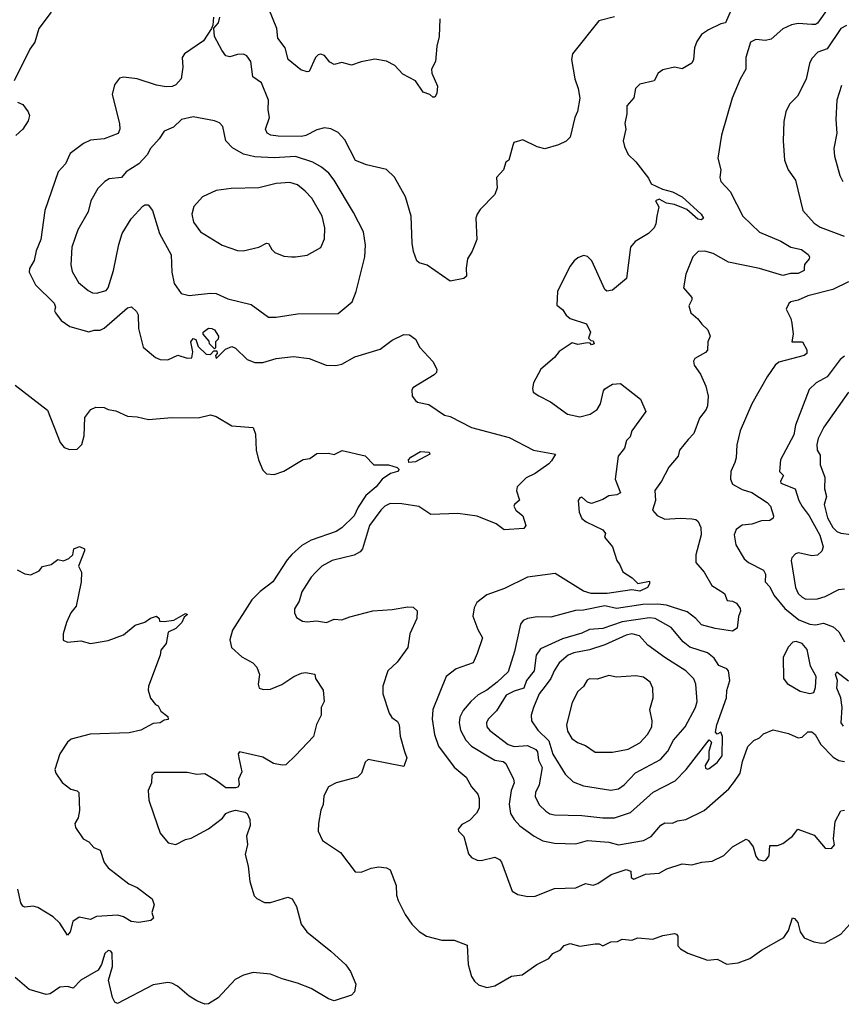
# Model space of a CAD drawing. Extents: x 1678759 to 1859541, y 384609 to 522867.
# Tile 255 of 256: x 1734998 to 1739248, y 502560 to 507651. Entities that reach past the tile are written whole.
import ezdxf

# ---------------------------------------------------------------- set-up
doc = ezdxf.new("R2010")
doc.units = 0

msp = doc.modelspace()

# ---------------------------------------------------------------- linework, layer by layer
at = {"layer": '0CON20XD'}
for points in [[(1739235, 507790), (1739125, 507632.9), (1739114, 507626), (1739095.8, 507625.7), (1739025, 507630.8), (1738990, 507625), (1738945, 507604.4), (1738885, 507551.4), (1738855, 507544.3), (1738805, 507549.2), (1738778, 507535), (1738754.4, 507455), (1738754.3, 507395), (1738725, 507343.3), (1738682.5, 507245), (1738628, 507055), (1738609.2, 506935), (1738624, 506875), (1738619.2, 506835), (1738624.3, 506815), (1738673.1, 506763.1), (1738738.6, 506635), (1738825, 506552.1), (1738935, 506505.5), (1738986, 506475), (1739042.8, 506462.8), (1739077.2, 506437.2), (1739083.8, 506425), (1739081.2, 506415), (1739058, 506385), (1739056.1, 506366.1), (1739056, 506354), (1739025, 506338.6), (1738985, 506338.2), (1738945, 506328.5), (1738825, 506365.3), (1738665, 506396.7), (1738585, 506441.6), (1738542.5, 506455), (1738507.3, 506452.7), (1738480, 506425), (1738444.2, 506335.8), (1738432, 506265), (1738474, 506215), (1738475, 506202.5), (1738458.8, 506171.2), (1738469.2, 506135), (1738506.2, 506105), (1738526.1, 506076.1), (1738557.7, 506047.7), (1738570, 506015), (1738557.5, 505985), (1738555, 505942.5), (1738545, 505930), (1738490.7, 505899.3), (1738483.3, 505885), (1738486.2, 505865), (1738518.7, 505818.7), (1738546.7, 505756.8), (1738558.8, 505705), (1738556.1, 505653.9), (1738548.8, 505635), (1738515, 505590), (1738485, 505511.8), (1738455, 505480), (1738410.8, 505425), (1738404.2, 505395), (1738355, 505338), (1738317.8, 505265), (1738283.6, 505216.4), (1738287.1, 505165), (1738271.4, 505115), (1738295, 505087.1), (1738335, 505068.9), (1738415, 505074.6), (1738475, 505071.1), (1738495, 505066.7), (1738506.8, 505056.8), (1738521.5, 505025), (1738522.3, 504987.7), (1738495.5, 504885), (1738496.2, 504845), (1738538.6, 504795), (1738578.9, 504725), (1738644.2, 504685), (1738657.5, 504647.5), (1738685, 504644.3), (1738705, 504634.2), (1738725, 504606.2), (1738727.3, 504592.7), (1738716.2, 504565), (1738710, 504505), (1738685, 504490), (1738595, 504502.5), (1738525, 504522.5), (1738496, 504555), (1738450, 504590), (1738375, 504613.8), (1738344.5, 504624.5), (1738298.7, 504628.7), (1738222, 504628), (1738085, 504606.8), (1738025, 504621), (1737915, 504598.4), (1737873.1, 504596.9), (1737745, 504561.8), (1737675, 504563.8), (1737624.6, 504555.4), (1737602, 504545), (1737588.9, 504525), (1737558.2, 504385), (1737525, 504278.6), (1737467.9, 504225), (1737415, 504184.7), (1737370.2, 504159.8), (1737331.8, 504125), (1737291.5, 504078.5), (1737275.3, 504044.7), (1737272, 504015), (1737277.4, 503977.4), (1737306.1, 503925), (1737335.6, 503895.6), (1737434.8, 503834.8), (1737455, 503822.9), (1737499.2, 503815), (1737513.3, 503805), (1737551.5, 503725), (1737555.4, 503705), (1737540.6, 503665), (1737529.6, 503595), (1737537, 503547), (1737555.5, 503515), (1737585, 503482.3), (1737658.7, 503428.7), (1737704.7, 503404.7), (1737765, 503392.7), (1737875, 503390.4), (1737935, 503407.3), (1738045, 503398.5), (1738095, 503384.7), (1738225, 503406.2), (1738265, 503428), (1738315, 503486), (1738335, 503499.1), (1738375, 503497.1), (1738400.6, 503509.4), (1738444, 503516), (1738537.8, 503562.2), (1738665.9, 503674.1), (1738695, 503711.5), (1738725.3, 503755), (1738737.4, 503815), (1738765, 503893.1), (1738795, 503924.4), (1738825, 503938), (1738845, 503958), (1738895, 503978.8), (1738975, 503960), (1739025, 503938.1), (1739045, 503941.9), (1739075, 503968.1), (1739095, 503969.5), (1739113.1, 503955), (1739142.6, 503902.6), (1739205, 503837.5), (1739235, 503820.6), (1739265, 503815.6)], [(1737170.8, 507655), (1737167.1, 507565), (1737155.7, 507515), (1737148.8, 507435), (1737128.1, 507395), (1737130, 507375), (1737158.3, 507308.3), (1737155, 507270), (1737145, 507250), (1737135, 507250), (1737120, 507265), (1737085, 507276.7), (1737046.2, 507335), (1736979.7, 507369.7), (1736938, 507415), (1736895, 507436.7), (1736835, 507446.9), (1736765, 507434.2), (1736715, 507416.2), (1736665, 507430.6), (1736625, 507419.4), (1736601.7, 507431.7), (1736575, 507466.2), (1736555, 507472.5), (1736541.3, 507468.7), (1736527.5, 507455), (1736495, 507383.3), (1736485, 507381.2), (1736452.4, 507392.4), (1736387.5, 507445), (1736371.4, 507505), (1736332.5, 507555), (1736327.5, 507605), (1736286.9, 507706.9)], [(1738678.3, 507701.7), (1738648.8, 507635), (1738625, 507630.6), (1738561.7, 507598.3), (1738525, 507574), (1738500.7, 507539.3), (1738488.1, 507505), (1738484, 507445), (1738474.2, 507425.8), (1738425, 507396.7), (1738385, 507405.7), (1738325, 507392), (1738300, 507375), (1738280, 507335), (1738205, 507317.5), (1738183.3, 507295), (1738175, 507247.5), (1738138, 507205), (1738138.8, 507165), (1738128.8, 507115), (1738133.3, 507085), (1738118.8, 507025), (1738126, 506995), (1738146, 506955), (1738185, 506916.7), (1738251.1, 506831.1), (1738265, 506803.3), (1738322.5, 506775), (1738375, 506761.9), (1738425, 506735.8), (1738523.5, 506645), (1738535.4, 506625), (1738525, 506617.1), (1738505, 506620.5), (1738449.5, 506669.5), (1738385, 506695.5), (1738343, 506703), (1738305, 506724), (1738286.2, 506715), (1738303.6, 506683.6), (1738294.3, 506635), (1738289.2, 506595), (1738280, 506575), (1738250, 506545), (1738182.2, 506505), (1738157.8, 506475), (1738136.8, 506313.2), (1738065, 506253.3), (1738035, 506246.7), (1738025, 506256.7), (1737956.7, 506405), (1737935, 506427.1), (1737915, 506431.4), (1737885, 506419.2), (1737866.2, 506405), (1737843.8, 506375), (1737780, 506245), (1737776.2, 506175), (1737805, 506152.5), (1737824.1, 506124.1), (1737845.9, 506105.9), (1737929.3, 506079.3), (1737950, 506035), (1737940, 506005), (1737951.7, 505991.7), (1737965, 505990), (1737970, 505975), (1737955, 505970), (1737948.3, 505978.3), (1737935, 505980), (1737885, 505971.2), (1737855, 505980), (1737788.8, 505935), (1737764, 505905), (1737694, 505845), (1737656.1, 505773.9), (1737650, 505745), (1737653.8, 505725), (1737683.8, 505706.2), (1737744.5, 505674.5), (1737832, 505612), (1737895, 505597.3), (1737948.3, 505611.7), (1737985.6, 505635), (1738003.1, 505665), (1738017.3, 505732.7), (1738025, 505743.3), (1738065, 505766.7), (1738105, 505770), (1738209.1, 505689.1), (1738237.5, 505625), (1738164.4, 505525.6), (1738156, 505495), (1738137.5, 505475), (1738126.7, 505435), (1738094.4, 505394.4), (1738077.9, 505275), (1738105.7, 505204.3), (1738087.5, 505195), (1738045, 505188.9), (1738015, 505170), (1737955, 505149.4), (1737935, 505156.9), (1737905, 505182), (1737895, 505178.8), (1737887.5, 505165), (1737892.1, 505105), (1737905, 505072.5), (1737927.5, 505055), (1738015, 505013.8), (1738027.5, 504995), (1738023.3, 504975), (1738064.2, 504925), (1738086, 504855), (1738102.7, 504832.7), (1738117, 504797), (1738165.4, 504765.4), (1738195, 504736.7), (1738255, 504748), (1738256.5, 504735), (1738245.3, 504714.7), (1738205, 504696.1), (1738165, 504703.6), (1738036.1, 504683.9), (1737953.9, 504683.9), (1737915, 504696.6), (1737767.6, 504787.6), (1737625, 504768.6), (1737505, 504710), (1737415, 504676.7), (1737362.6, 504637.4), (1737349.3, 504610.7), (1737342.7, 504567.3), (1737368.3, 504498.3), (1737392.5, 504455), (1737365, 504373.8), (1737344, 504325), (1737256, 504295), (1737204.4, 504255), (1737134.5, 504085), (1737130.9, 504035), (1737143.3, 503955), (1737165, 503894.3), (1737245, 503785.6), (1737307.5, 503735), (1737335.8, 503685), (1737367.4, 503647.4), (1737374.3, 503625), (1737374.4, 503575), (1737361.7, 503548.3), (1737325, 503510), (1737285, 503490), (1737266.7, 503465), (1737267.5, 503455), (1737295, 503427.5), (1737318.7, 503338.7), (1737335, 503318.6), (1737365, 503305.6), (1737385, 503304.3), (1737455, 503320), (1737479.1, 503309.1), (1737490, 503295), (1737545, 503145.8), (1737575, 503127.8), (1737626.6, 503116.6), (1737665, 503118.9), (1737765, 503159.4), (1737875, 503163.1), (1737925, 503184.4), (1737965, 503175.7), (1737988.8, 503185), (1738058.3, 503231.7), (1738135, 503257.8), (1738158.9, 503248.9), (1738160.8, 503215), (1738175, 503207.1), (1738235, 503233.1), (1738305, 503238.5), (1738345, 503260.5), (1738425, 503286.9), (1738475, 503280.6), (1738525.6, 503294.4), (1738580.2, 503299.8), (1738640.3, 503329.7), (1738685, 503374.2), (1738755, 503413.3), (1738767.7, 503407.7), (1738791.2, 503375), (1738806.1, 503326.1), (1738818.3, 503308.3), (1738845, 503301.2), (1738856.7, 503305), (1738875, 503327.5), (1738878.3, 503381.7), (1738918.3, 503381.7), (1738945, 503391.2), (1738995, 503430), (1739022.5, 503465), (1739106.7, 503435), (1739165, 503367.5), (1739197.5, 503365), (1739213.3, 503385), (1739206.7, 503415), (1739216, 503505), (1739245, 503560), (1739265, 503564.2)], [(1735160.3, 507689.7), (1735096.2, 507605), (1735075.8, 507535), (1735051.1, 507498.9), (1734970, 507335)], [(1736000, 507665), (1735997.5, 507622.5), (1735990, 507605), (1735948.3, 507541.7), (1735850, 507475), (1735838.8, 507455), (1735841.2, 507405), (1735832.5, 507345), (1735805.5, 507314.5), (1735786.2, 507306.2), (1735755, 507304.2), (1735705, 507311.9), (1735605, 507345.6), (1735535.8, 507354.2), (1735515, 507348.8), (1735488, 507315), (1735475.6, 507265), (1735514.5, 507115), (1735515.6, 507085), (1735507.2, 507062.8), (1735434.4, 507035.6), (1735365, 507027.8), (1735328.3, 507011.7), (1735259.8, 506960.2), (1735234.4, 506905.6), (1735196.2, 506863.8), (1735128.9, 506665), (1735108.2, 506515), (1735083.4, 506456.6), (1735073.2, 506406.8), (1735049.2, 506365), (1735046.7, 506345), (1735080.4, 506280.4), (1735175.6, 506185), (1735182.5, 506165), (1735177.5, 506145), (1735182.5, 506135), (1735213.3, 506095), (1735257.5, 506065), (1735355, 506037.5), (1735383.9, 506046.1), (1735415, 506046.2), (1735434.2, 506055.8), (1735555, 506161.9), (1735575.7, 506165.7), (1735602.4, 506142.4), (1735611.4, 506125), (1735612, 506055), (1735637.5, 505957.5), (1735700, 505905), (1735725, 505893.6), (1735765, 505891.9), (1735815.8, 505915.8), (1735865, 505901.4), (1735888, 505902), (1735893, 505933), (1735883.8, 505985), (1735895, 506002.5), (1735908.3, 505998.3), (1735921.7, 505961.7), (1735961.7, 505921.7), (1735985, 505920), (1736001.7, 505938.3), (1736018.3, 505938.3), (1736020, 505925), (1736010, 505915), (1736015, 505900), (1736062.5, 505947.5), (1736095, 505961.4), (1736115, 505952.5), (1736175, 505894.4), (1736215, 505878.5), (1736255, 505878.8), (1736325, 505898.9), (1736415, 505910), (1736495, 505900), (1736582.5, 505865), (1736632.7, 505862.7), (1736665, 505870), (1736732.4, 505907.6), (1736862.4, 505947.6), (1736925, 505994.2), (1736985, 506023.8), (1737015, 506022), (1737045, 506000), (1737067, 505957), (1737135, 505883.3), (1737156.2, 505845), (1737153.6, 505826.4), (1737142.5, 505815), (1737031.7, 505748.3), (1737026.2, 505735), (1737028, 505705), (1737045, 505682), (1737055, 505674), (1737115, 505661.4), (1737195, 505607.1), (1737225, 505599.5), (1737335, 505541.8), (1737530, 505490), (1737655.5, 505425.5), (1737770, 505405), (1737749.1, 505370.9), (1737735.4, 505354.6), (1737665, 505304), (1737617, 505283), (1737572, 505235), (1737568, 505215), (1737583.8, 505166.2), (1737556.7, 505145), (1737553.8, 505135), (1737563.8, 505115), (1737600.8, 505085), (1737615.6, 505035), (1737605, 505020), (1737504.1, 505014.1), (1737463.3, 505045), (1737365, 505083.6), (1737265, 505097.8), (1737125, 505092.9), (1737063.4, 505133.4), (1736975, 505148.5), (1736915, 505148.8), (1736887.3, 505135), (1736865.2, 505114.8), (1736807.6, 505035), (1736770.6, 504915), (1736759.5, 504900.5), (1736727.8, 504882.2), (1736614, 504855), (1736561.4, 504825), (1736527.7, 504792.3), (1736505, 504769.2), (1736456.8, 504693.2), (1736444.3, 504645), (1736420, 504605), (1736420, 504585), (1736429.5, 504559.5), (1736461.2, 504541.2), (1736485, 504537.5), (1736532.7, 504542.7), (1736585, 504534), (1736625, 504552), (1736665, 504547.5), (1736705, 504564.3), (1736825.4, 504594.6), (1736925, 504602.2), (1737005, 504615.8), (1737034, 504614), (1737054, 504594), (1737052.5, 504555), (1737015.6, 504475), (1737006, 504405), (1736951.3, 504328.7), (1736902.5, 504285), (1736877.1, 504205), (1736877.1, 504165), (1736909.2, 504065), (1736922.4, 504042.4), (1736952.8, 504022.8), (1736961.5, 504005), (1736966, 503946), (1736987.9, 503867.9), (1737000, 503835), (1736985, 503790), (1736800, 503825), (1736785, 503812.5), (1736766.7, 503755), (1736745.7, 503735), (1736634.6, 503705.4), (1736595.7, 503685), (1736571.3, 503638.7), (1736567.2, 503592.8), (1736555.5, 503564.5), (1736542.9, 503495), (1736542.5, 503455), (1736565, 503406.2), (1736658, 503345), (1736732.5, 503245), (1736765, 503244), (1736816.4, 503263.6), (1736855, 503270.6), (1736895.6, 503265.6), (1736915, 503256.2), (1736945.6, 503175), (1736947.1, 503125), (1736955, 503096.7), (1736992, 503025), (1737026.2, 502975), (1737065, 502936.2), (1737103, 502913), (1737181.2, 502891.2), (1737245, 502892), (1737313.3, 502865), (1737317.1, 502765), (1737334.4, 502704.4), (1737349.7, 502679.7), (1737371.3, 502661.3), (1737415, 502647.1), (1737455, 502655.6), (1737541.2, 502705), (1737597.7, 502712.3), (1737672.5, 502765), (1737735, 502796.5), (1737755, 502821.9), (1737795, 502841.1), (1737815, 502864.2), (1737845, 502874.3), (1737895, 502860.8), (1737975, 502872.5), (1737995, 502872.5), (1738015, 502862.5), (1738055, 502883.3), (1738090, 502885), (1738115, 502896.7), (1738165, 502891.2), (1738195, 502903.8), (1738273.6, 502896.4), (1738323.9, 502916.1), (1738385, 502926.2), (1738395, 502923.3), (1738402.3, 502912.3), (1738401.7, 502861.7), (1738416.2, 502846.2), (1738454.1, 502824.1), (1738555, 502788), (1738605, 502794), (1738655, 502768), (1738715, 502774), (1738775, 502797.5), (1738835, 502840), (1738951.2, 502905), (1738975, 502942.5), (1738995, 503006.7), (1739005, 503003.3), (1739022.5, 502982.5), (1739034.4, 502935), (1739055, 502904), (1739105, 502882.5), (1739145, 502875.8), (1739165, 502878.6), (1739245, 502922.9), (1739307.6, 502992.4)], [(1738073.9, 507666.1), (1737994.1, 507645.9), (1737856.9, 507475), (1737853.1, 507445), (1737869.1, 507345), (1737886.5, 507295), (1737895.6, 507245), (1737883.5, 507176.5), (1737870, 507145), (1737845, 507043.3), (1737825, 507022.7), (1737785, 507004), (1737715, 506984), (1737675, 506993.8), (1737600.7, 507030.7), (1737553.3, 507016.7), (1737549.3, 507000.7), (1737527.5, 506925), (1737512.5, 506915), (1737501.2, 506875), (1737464.2, 506835), (1737467.7, 506782.3), (1737455, 506747.5), (1737380.3, 506669.7), (1737363.8, 506645), (1737358, 506625), (1737362.1, 506515), (1737338.8, 506455), (1737314.5, 506415), (1737306.8, 506366.8), (1737308.8, 506325), (1737295, 506312.5), (1737225, 506300), (1737105, 506381.2), (1737065, 506393.8), (1737052, 506405), (1737035, 506452.5), (1737028.5, 506495), (1737023.5, 506635), (1736994.4, 506735), (1736937.4, 506837.4), (1736895, 506875.8), (1736791.1, 506901.1), (1736735, 506922.5), (1736680.2, 507030.2), (1736645, 507068.6), (1736607.2, 507087.2), (1736575, 507092.7), (1736535, 507082.5), (1736477.5, 507052.5), (1736455, 507047.5), (1736335, 507048.2), (1736296.2, 507055), (1736278.1, 507065), (1736269.6, 507085), (1736290, 507145), (1736283.1, 507185), (1736284.4, 507235), (1736248.9, 507325), (1736204.4, 507355), (1736192.9, 507435), (1736173.6, 507463.6), (1736155, 507472.2), (1736125, 507471.8), (1736085, 507459.4), (1736065, 507464), (1736043, 507493), (1736005.8, 507565), (1736002.5, 507607.5), (1736025.6, 507635), (1736033.6, 507663.6)], [(1739275, 507621.8), (1739245, 507606.5), (1739175, 507500), (1739126.1, 507483.9), (1739095, 507450), (1739083.3, 507425), (1739066.7, 507343.3), (1739020.8, 507255), (1738979.2, 507215), (1738960.8, 507175), (1738950, 507125), (1738946.9, 507025), (1738954.4, 506925), (1738973.1, 506875), (1739011.2, 506821.2), (1739048.6, 506665), (1739108.3, 506598.3), (1739139.3, 506579.3), (1739262.3, 506532.3)], [(1739248.9, 507311.1), (1739225.5, 507235), (1739219.5, 507135), (1739224.5, 507065), (1739208.5, 506985), (1739213.5, 506945), (1739240.5, 506845), (1739255.4, 506815.4)], [(1734987.5, 507225), (1735015, 507213.3), (1735041.2, 507175), (1735048, 507155), (1735041.7, 507128.3), (1735014.3, 507085.7), (1734978.3, 507051.7)], [(1736285, 506112.9), (1736325, 506113.1), (1736435, 506131.1), (1736645, 506131.2), (1736716.9, 506193.1), (1736738.1, 506245), (1736782.5, 506425), (1736787.5, 506485), (1736776, 506555), (1736724.5, 506654.5), (1736625, 506821.1), (1736597.3, 506857.3), (1736559.1, 506889.1), (1736515, 506913.9), (1736425, 506943.1), (1736315, 506936.1), (1736215, 506941.3), (1736155.3, 506955.3), (1736099.1, 506989.1), (1736064.6, 507024.6), (1736048.8, 507098.8), (1736031.7, 507118.3), (1736005, 507128.8), (1735895, 507148.5), (1735835, 507134.5), (1735793.9, 507096.1), (1735744.5, 507075), (1735720, 507035), (1735674.8, 506985.2), (1735657.6, 506952.4), (1735614, 506906), (1735548, 506865), (1735525.3, 506834.7), (1735461.5, 506828.5), (1735439.2, 506815), (1735402.2, 506777.8), (1735365.4, 506714.6), (1735351.5, 506658.5), (1735298.5, 506565), (1735267.9, 506475), (1735263.3, 506383.3), (1735269.4, 506349.4), (1735302.9, 506292.9), (1735351.5, 506251.5), (1735375, 506239.5), (1735395, 506237.3), (1735445, 506250.5), (1735455.9, 506265), (1735482.5, 506355), (1735510.6, 506489.4), (1735527.5, 506545), (1735575, 506620.9), (1735635, 506686.5), (1735645, 506693.3), (1735663.3, 506693.3), (1735684.6, 506664.6), (1735720.5, 506545), (1735782.1, 506435), (1735785.5, 506345), (1735796.4, 506286.4), (1735833.8, 506235), (1735875, 506225.6), (1735985, 506238), (1736015, 506234.6), (1736075, 506208.2), (1736195, 506179.4), (1736285, 506112.9)], [(1736425, 506424.2), (1736485, 506434), (1736555, 506473.8), (1736575, 506517.5), (1736577.1, 506575), (1736562.7, 506635), (1736508.7, 506728.7), (1736475.2, 506765.2), (1736435, 506796.7), (1736395, 506809.6), (1736325, 506804.6), (1736235, 506781.5), (1736091.4, 506778.6), (1736015, 506767.3), (1735944.3, 506735), (1735898.6, 506685), (1735888.1, 506645), (1735897.5, 506605), (1735934, 506555), (1736045, 506486), (1736125, 506458), (1736154.1, 506455.9), (1736235, 506474.2), (1736275, 506496.2), (1736285, 506493.3), (1736302.2, 506462.2), (1736317.9, 506447.9), (1736365, 506428.6), (1736404.3, 506424.3), (1736425, 506424.2)], [(1739285, 506295.5), (1739204.2, 506255.8), (1739075, 506223.1), (1739025, 506200.5), (1738986.9, 506193.1), (1738975.7, 506184.3), (1738962, 506155), (1738986.7, 506106.7), (1738991.8, 506081.8), (1738998.2, 506025), (1738991.2, 505985), (1739046.7, 505985), (1739070, 505945), (1739070, 505925), (1739055.8, 505914.2), (1738925, 505880.9), (1738905.6, 505865), (1738864.7, 505805.3), (1738785.6, 505665), (1738724.3, 505525), (1738707.6, 505452.4), (1738704.4, 505385), (1738697.8, 505362.2), (1738676.7, 505315), (1738674.5, 505275), (1738685, 505250), (1738735, 505221.5), (1738785, 505206.9), (1738864.4, 505155), (1738881.2, 505135), (1738896.9, 505085), (1738895.4, 505074.6), (1738878.4, 505061.6), (1738835, 505059.2), (1738785, 505042.5), (1738735, 505038.4), (1738704.6, 505015), (1738693.3, 504986.7), (1738701.5, 504935), (1738745, 504864), (1738768, 504845), (1738845.7, 504805), (1738856.5, 504785), (1738854.2, 504745), (1738878.9, 504718.9), (1738899.5, 504675), (1738956.1, 504606.1), (1739027.5, 504547.5), (1739085.3, 504525.3), (1739115, 504522.9), (1739155, 504530.8), (1739205, 504511.4), (1739235, 504485.8), (1739264.4, 504434.4)], [(1736005, 505950), (1735980, 505975), (1735978.3, 505988.3), (1735947.5, 506025), (1735947.5, 506035), (1735974.4, 506055.6), (1735992.5, 506055), (1736005, 506047.5), (1736026.2, 506015), (1736025, 506000), (1736010, 505985), (1736010, 505955), (1736005, 505950)], [(1739265, 505910.8), (1739241.6, 505895), (1739175, 505805.3), (1739117.1, 505772.9), (1739081.7, 505738.3), (1739011.5, 505555), (1739002.2, 505505), (1738933.1, 505375), (1738928.6, 505315), (1738948.6, 505295), (1738933.6, 505265), (1738935.6, 505255), (1739008.5, 505225), (1739027.8, 505165), (1739045, 505133.5), (1739080.8, 505085), (1739136.7, 504985), (1739154.7, 504925.3), (1739146.7, 504903.2), (1739125, 504882), (1739095, 504878.4), (1739025.7, 504894.3), (1739011.2, 504888.8), (1738992.1, 504867.9), (1738988.6, 504855), (1739011.2, 504715), (1739024.6, 504685), (1739045, 504664.5), (1739065, 504654.6), (1739125, 504656.8), (1739165, 504668), (1739235, 504704.2), (1739265, 504708)], [(1734975, 505761.2), (1735142.4, 505632.4), (1735208.1, 505465), (1735228.6, 505438.6), (1735255, 505428.5), (1735295, 505430), (1735318.6, 505455), (1735331.1, 505498.9), (1735335.7, 505595), (1735366.7, 505635), (1735391.7, 505648.3), (1735435, 505646.2), (1735455, 505636.2), (1735495, 505628.8), (1735555, 505600.8), (1735605, 505597.1), (1735665, 505583.5), (1735785, 505594), (1735921.7, 505591.7), (1735985, 505608.8), (1736015, 505598.8), (1736095, 505551.2), (1736205, 505542.5), (1736217.7, 505507.7), (1736222, 505425), (1736233.8, 505375), (1736255, 505322.5), (1736275, 505303.8), (1736315, 505300), (1736365, 505316.2), (1736465, 505376.7), (1736498.3, 505381.7), (1736535, 505408), (1736595, 505410), (1736625, 505403.8), (1736665.8, 505424.2), (1736785, 505396.9), (1736830, 505350), (1736905, 505349.5), (1736950, 505335), (1736961.4, 505325), (1736952, 505315), (1736915.7, 505305), (1736873.3, 505275), (1736842, 505235), (1736789.1, 505190.9), (1736748.6, 505131.4), (1736728.8, 505085), (1736665, 505023.3), (1736635, 505005.5), (1736505, 504959.2), (1736457.7, 504932.3), (1736405, 504885.6), (1736380.9, 504859.1), (1736308.2, 504745), (1736241.9, 504695), (1736198.1, 504651.9), (1736098.1, 504495), (1736085.7, 504445), (1736092.9, 504405), (1736146.6, 504356.6), (1736203.8, 504325), (1736225, 504303.3), (1736239.2, 504265), (1736231.2, 504215), (1736237.5, 504195), (1736258.3, 504188.3), (1736295, 504189.2), (1736353.8, 504213.8), (1736416.2, 504255), (1736455, 504272.9), (1736475.7, 504275.7), (1736525, 504267.5), (1736527.5, 504245), (1736567.5, 504185), (1736573.3, 504125), (1736557.5, 504095), (1736557.5, 504055), (1736532.7, 504007.3), (1736518.6, 503945), (1736425, 503846), (1736375, 503798.8), (1736355, 503796), (1736310, 503805), (1736255, 503838.1), (1736134.3, 503865.7), (1736128.8, 503855), (1736130.8, 503835), (1736147.9, 503762.1), (1736130, 503725), (1736134, 503695), (1736126.9, 503683.1), (1736115, 503680), (1736065, 503678.8), (1736016.2, 503716.2), (1735955, 503751.1), (1735915, 503747.9), (1735865, 503757.8), (1735695, 503758.8), (1735681.2, 503745), (1735680, 503705), (1735662.9, 503665), (1735665.7, 503615), (1735690.8, 503545), (1735724.2, 503445), (1735765.7, 503395.7), (1735805, 503385.8), (1735855, 503411.4), (1735885, 503419.4), (1735975, 503466.9), (1736047.4, 503522.6), (1736065, 503546.2), (1736082.5, 503555), (1736115, 503563.3), (1736165, 503553.8), (1736175, 503546.7), (1736188.8, 503515), (1736190, 503485), (1736170.7, 503429.3), (1736175.9, 503385.9), (1736164, 503335), (1736180, 503275), (1736188.8, 503195), (1736211.7, 503121.7), (1736225, 503106.7), (1736265, 503086.2), (1736295, 503086), (1736385, 503114), (1736406.7, 503105), (1736429.2, 503065), (1736454.3, 502975), (1736482.5, 502935), (1736606.7, 502835), (1736685, 502763.3), (1736709.7, 502729.7), (1736736, 502664), (1736730, 502625), (1736715, 502606.7), (1736625, 502578.8), (1736595, 502588), (1736505, 502641.9), (1736435, 502670), (1736355, 502691.1), (1736295, 502715.6), (1736205, 502724.4), (1736155, 502711.1), (1736111.7, 502688.3), (1736025, 502594.2), (1735975, 502562), (1735955, 502560), (1735915, 502577.5), (1735875, 502602.5), (1735815, 502654.4), (1735785, 502670), (1735765, 502672.7), (1735688.9, 502661.1), (1735504.2, 502564.2), (1735490.5, 502570.5), (1735478.9, 502595), (1735458.1, 502685), (1735477.8, 502755), (1735477.1, 502825), (1735470, 502835), (1735455, 502837.5), (1735437.6, 502822.4), (1735420.8, 502765), (1735403.7, 502736.3), (1735315, 502684.5), (1735275, 502643.1), (1735245, 502651.8), (1735205, 502648.1), (1735156, 502614), (1735135, 502611.5), (1735047.3, 502637.3), (1734975, 502698.8)], [(1739285.6, 505725), (1739158, 505545), (1739128.7, 505485), (1739121.3, 505455), (1739122.7, 505425), (1739138.8, 505398.8), (1739138.9, 505348.9), (1739162.9, 505285), (1739161.8, 505225), (1739172.1, 505185), (1739160, 505145), (1739176.9, 505075), (1739203.9, 505025), (1739225, 505005.2), (1739245, 504996.6), (1739298.6, 504988.6)], [(1737011.5, 505361.5), (1737009.6, 505375), (1737020.9, 505389.1), (1737071.1, 505418.9), (1737115.8, 505415), (1737119.2, 505405), (1737045, 505364.8), (1737011.5, 505361.5)], [(1734985, 504806), (1735025, 504786.2), (1735055, 504780), (1735098.3, 504801.7), (1735116.4, 504823.6), (1735160, 504835), (1735195, 504860), (1735225, 504853.8), (1735252.5, 504865), (1735272.5, 504885), (1735278.8, 504915), (1735307.5, 504927.5), (1735332.5, 504915), (1735333.8, 504905), (1735302.5, 504825), (1735317.5, 504795), (1735316.2, 504745), (1735290.5, 504619.5), (1735263.3, 504585), (1735240, 504535), (1735223.6, 504476.4), (1735223, 504443), (1735245, 504433.3), (1735315, 504440), (1735365, 504426), (1735455, 504440.8), (1735535, 504470), (1735595, 504521.2), (1735645, 504536.7), (1735673.9, 504556.1), (1735705, 504567.5), (1735720, 504555), (1735721.7, 504541.7), (1735745, 504540), (1735795, 504546.2), (1735855, 504580), (1735866.2, 504576.2), (1735848.1, 504561.9), (1735836.5, 504535), (1735806.2, 504503.8), (1735766, 504484), (1735755.8, 504425), (1735728, 504392), (1735724.3, 504365), (1735664.2, 504205), (1735662.9, 504185), (1735675, 504143.3), (1735700.7, 504110.7), (1735715, 504102.5), (1735727.5, 504075), (1735765, 504047.5), (1735766.7, 504033.3), (1735745, 504030), (1735724.1, 504015.9), (1735687.7, 504012.3), (1735625, 503977.5), (1735565, 503962.9), (1735362.9, 503957.1), (1735265, 503931.4), (1735245.8, 503915), (1735205.8, 503855), (1735180, 503775), (1735184.4, 503754.4), (1735217.1, 503707.1), (1735261.7, 503671.7), (1735295, 503663.3), (1735303.3, 503655), (1735307.3, 503562.7), (1735301.2, 503525), (1735283.8, 503495), (1735286, 503475), (1735326.7, 503415), (1735355, 503400), (1735381.2, 503371.2), (1735415, 503356.7), (1735435, 503292.5), (1735456.2, 503265), (1735562.7, 503182.7), (1735605, 503164), (1735683.3, 503105), (1735693.8, 503075), (1735681.2, 503035), (1735690, 503005), (1735676.1, 502993.9), (1735615, 502983.8), (1735575, 502988), (1735535, 503012.9), (1735505, 503020.6), (1735395.6, 503014.4), (1735365, 502998), (1735305, 503010), (1735272.2, 502987.8), (1735259.5, 502935), (1735245, 502918), (1735205, 502978.8), (1735171.7, 503011.7), (1735091.2, 503061.2), (1735068.3, 503068.3), (1735025, 503062.9), (1735015, 503068), (1735004.6, 503084.6), (1734989.2, 503155)], [(1738015, 503523.5), (1738075, 503524.7), (1738157.4, 503552.6), (1738275, 503657.8), (1738387.8, 503715), (1738445, 503774.5), (1738565, 503926.7), (1738576.7, 503915), (1738562.1, 503867.9), (1738562.5, 503827.5), (1738543.3, 503795), (1738545, 503781.2), (1738555, 503776.2), (1738565, 503780), (1738605, 503811.2), (1738630.8, 503845), (1738632.9, 503945), (1738625, 503966.7), (1738605, 503957.5), (1738597.5, 503967.5), (1738604.3, 504005), (1738654.7, 504145), (1738655, 504183.3), (1738671.3, 504235), (1738664.3, 504285), (1738655.8, 504295), (1738615, 504311.6), (1738590.4, 504350.4), (1738555, 504377.6), (1738465, 504406.9), (1738429.2, 504435), (1738368, 504508), (1738284.8, 504554.8), (1738255, 504558.7), (1738115, 504538.2), (1738015, 504502.9), (1737945, 504498.5), (1737905, 504479.6), (1737805, 504450), (1737692.2, 504397.8), (1737670, 504365), (1737659.5, 504285), (1737619.3, 504235), (1737605.4, 504194.6), (1737555, 504179.6), (1737515, 504158), (1737465, 504076.9), (1737421.9, 504035), (1737412.7, 504015), (1737414.7, 503994.7), (1737429.4, 503975), (1737524, 503904), (1737555, 503893.9), (1737625, 503898.7), (1737667.9, 503877.9), (1737676.8, 503865), (1737681.7, 503821.7), (1737700.5, 503785), (1737685.8, 503695), (1737666.9, 503655), (1737663.9, 503635), (1737685, 503590.6), (1737719.3, 503559.3), (1737740, 503545), (1737765, 503539.2), (1737905, 503537.1), (1738015, 503523.5)], [(1738055, 503667.3), (1738095, 503674.6), (1738125, 503695.5), (1738183.3, 503756.7), (1738313.5, 503825), (1738351.3, 503868.7), (1738380, 503925), (1738440, 503995), (1738494.4, 504095), (1738502.2, 504125), (1738495.4, 504215), (1738485, 504242.5), (1738444.3, 504285), (1738335, 504353.2), (1738247.1, 504417.1), (1738204.4, 504465), (1738165, 504475.3), (1738135, 504468.4), (1738025, 504419), (1737945, 504393.2), (1737865, 504378), (1737834.6, 504365), (1737788.8, 504325), (1737762.4, 504285), (1737746.2, 504245), (1737715.3, 504205), (1737684.2, 504165), (1737655.4, 504095), (1737643.6, 504055), (1737645.5, 504025), (1737677.7, 503977.7), (1737735, 503922.4), (1737755, 503852.9), (1737819.2, 503749.2), (1737860.8, 503710.8), (1737915, 503690), (1738055, 503667.3)], [(1739085, 504167.8), (1739105, 504173.1), (1739115, 504197.5), (1739118.2, 504255), (1739088.1, 504308.1), (1739072.1, 504395), (1739045, 504426.5), (1739015, 504435.6), (1738996.7, 504433.3), (1738973.3, 504406.7), (1738947.2, 504352.8), (1738948.6, 504245), (1738968.3, 504218.3), (1739035, 504179.4), (1739085, 504167.8)], [(1738065, 503863.6), (1738145, 503878.8), (1738205, 503912.5), (1738245, 503954.4), (1738268.2, 503995), (1738270, 504025), (1738256.7, 504085), (1738274.3, 504145), (1738272.5, 504195), (1738258.9, 504225), (1738225, 504250.9), (1738185, 504258.1), (1738085, 504252.2), (1738045, 504259.4), (1737985, 504242), (1737945, 504242.5), (1737933.6, 504236.4), (1737915, 504203.3), (1737885, 504176.7), (1737855, 504120), (1737827.1, 504005), (1737832.4, 503972.4), (1737854.2, 503934.2), (1737883.5, 503913.5), (1737925, 503898.5), (1737974.6, 503864.6), (1738065, 503863.6)], [(1739258.9, 503998.9), (1739246.9, 504015), (1739252, 504095), (1739245.2, 504145), (1739225.2, 504195), (1739227.6, 504235), (1739218.2, 504265), (1739225, 504278.9), (1739285, 504232.2)]]:
    msp.add_lwpolyline(points, dxfattribs=at)

doc.saveas('drawing.dxf')
